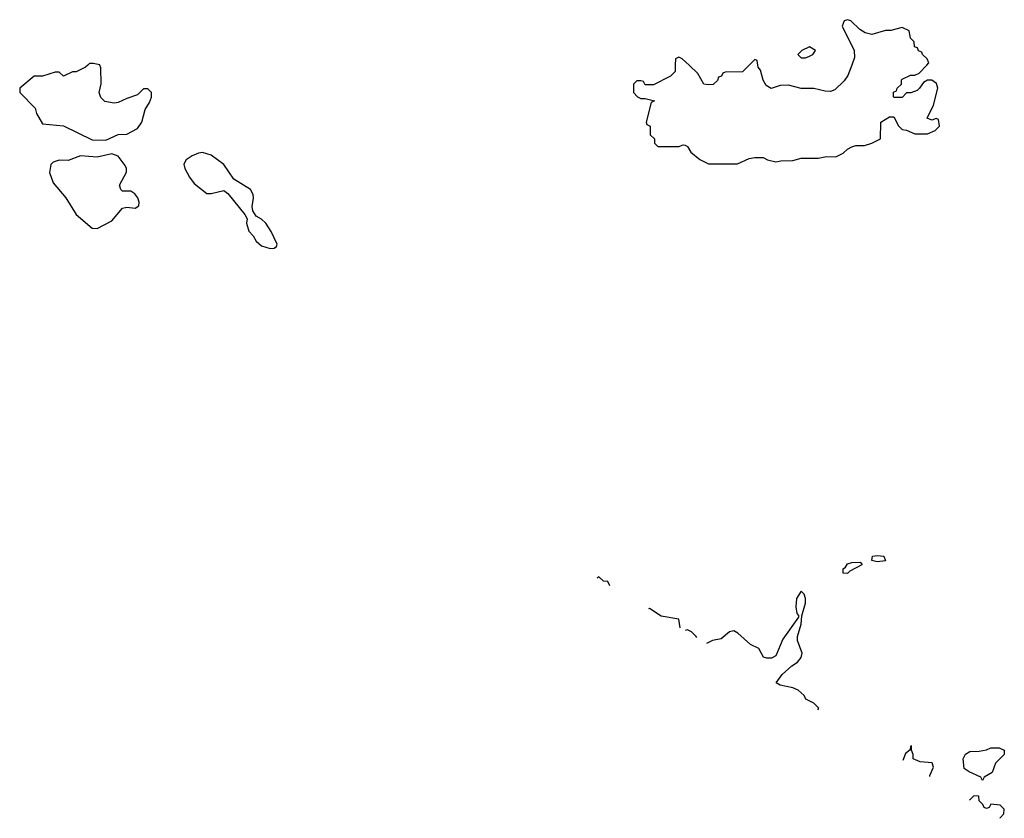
# Model space of a CAD drawing. Header units: inches. Extents: x 2535814 to 2694957, y 540737 to 728403.
# Tile 2 of 106: x 2544382 to 2549054, y 606427 to 610215. Entities that reach past the tile are written whole.
import ezdxf

# ---------------------------------------------------------------- set-up
doc = ezdxf.new("R2010")
doc.units = ezdxf.units.IN
doc.header["$MEASUREMENT"] = 0
doc.layers.add('C5640', color=7, linetype='Continuous')
doc.layers.add('C5641', color=7, linetype='Continuous')

msp = doc.modelspace()

# ---------------------------------------------------------------- linework, layer by layer
at = {"layer": 'C5640', "color": 5}
for points, elevation in [([(2544704.8, 610000), (2544694, 609990), (2544650, 609968), (2544632.7, 609967.3), (2544590, 609948), (2544570, 609966), (2544550, 609966), (2544490, 609948), (2544450, 609948), (2544382, 609890), (2544382, 609870), (2544456, 609796), (2544462, 609770), (2544490, 609722), (2544590, 609711.3), (2544725.4, 609645.4), (2544790, 609644.7), (2544850, 609671.3), (2544890, 609672), (2544940.4, 609699.6), (2544962, 609730), (2544978, 609790), (2544998, 609822), (2545007.3, 609847.3), (2545008, 609870), (2544990, 609888), (2544970, 609888), (2544941, 609859), (2544890, 609842), (2544850, 609822), (2544830, 609819), (2544786.6, 609826.6), (2544766.3, 609846.3), (2544759, 609870), (2544768.9, 609911.1), (2544767.3, 609987.3), (2544762.7, 610000)], 60), ([(2547493, 610000), (2547492, 609970), (2547470, 609948), (2547390, 609906), (2547350, 609906), (2547342, 609922), (2547330, 609926), (2547310, 609926), (2547294, 609910), (2547294, 609870), (2547314, 609850), (2547330, 609842), (2547350, 609842), (2547394, 609830), (2547378, 609822), (2547354, 609730), (2547358, 609718), (2547374, 609710), (2547374, 609670), (2547394, 609650), (2547394, 609630), (2547410, 609614), (2547510, 609614), (2547530, 609622), (2547539.6, 609619.6), (2547550, 609614), (2547566.4, 609586.4), (2547610, 609552), (2547650, 609532), (2547788.4, 609531.6), (2547843.1, 609556.9), (2547870, 609561), (2547910, 609561), (2547930, 609551), (2547970, 609541), (2547993.6, 609546.4), (2548050, 609546.8), (2548090, 609558), (2548170, 609558), (2548210, 609566), (2548254.6, 609565.4), (2548290, 609582), (2548310, 609602), (2548330, 609612), (2548350, 609618), (2548390, 609618), (2548426, 609630), (2548466, 609650), (2548468, 609730), (2548510, 609754), (2548530, 609754), (2548551.6, 609711.6), (2548570, 609694), (2548590, 609692), (2548630, 609674), (2548690, 609674), (2548726, 609690), (2548746, 609710), (2548742, 609742), (2548730, 609746), (2548710, 609738), (2548688.7, 609748.7), (2548718, 609810), (2548739, 609890), (2548732.5, 609912.5), (2548710, 609928.7), (2548690, 609928), (2548670, 609918), (2548652, 609890), (2548639.8, 609880.2), (2548611.1, 609868.9), (2548590, 609868), (2548570, 609846), (2548530, 609846), (2548528, 609850), (2548528.7, 609871.3), (2548542, 609878), (2548546, 609890), (2548566, 609910), (2548566, 609930), (2548570, 609934), (2548608.4, 609951.6), (2548630, 609952), (2548650, 609962), (2548685.9, 610000)], 60), ([(2547843.6, 610000), (2547811.6, 609968.4), (2547730, 609966), (2547718, 609962), (2547712.7, 609947.3), (2547698, 609942), (2547692.7, 609927.3), (2547672.7, 609907.3), (2547650, 609906), (2547628.9, 609908.9), (2547600.4, 609960.4), (2547558.1, 610000)], 60), ([(2548330, 610000), (2548311.3, 609950), (2548294.8, 609925.2), (2548250, 609882), (2548230, 609875.3), (2548203.6, 609876.4), (2548150, 609888.7), (2548090, 609889), (2548030, 609905.2), (2547990, 609904), (2547948.4, 609888.4), (2547924, 609904), (2547909, 609929), (2547896.4, 609976.4), (2547886, 609990), (2547884.8, 610000)], 60), ([(2547181.9, 607530.3), (2547172, 607550), (2547152, 607552), (2547130, 607572), (2547122.5, 607565.6)], 40), ([(2548169.3, 606942.2), (2548174, 606950), (2548150, 606974), (2548111.6, 606991.6), (2548104.7, 607010), (2548075.3, 607035.3), (2548050, 607046), (2547990, 607058), (2547972, 607070), (2548000.7, 607110), (2548046, 607150), (2548072.7, 607167.3), (2548090.6, 607190), (2548095.5, 607210), (2548073.4, 607270), (2548072, 607290), (2548090, 607348), (2548092.7, 607387.3), (2548110, 607448), (2548110.4, 607470.4), (2548104.7, 607490), (2548090, 607504.7), (2548067.3, 607470), (2548064.2, 607430), (2548070, 607398), (2548078, 607390), (2548078, 607382), (2548003, 607277), (2547970, 607198), (2547950, 607186.8), (2547926.4, 607186.4), (2547911.6, 607191.6), (2547890, 607232), (2547850, 607251.3), (2547790, 607304.7), (2547770, 607316), (2547750, 607311.3), (2547710, 607278), (2547670, 607271), (2547641.1, 607256.8)], 40), ([(2547516, 607331.3), (2547510, 607372), (2547426, 607386), (2547370, 607422), (2547366.2, 607420.5)], 40), ([(2547594.4, 607284.6), (2547591.3, 607290), (2547570, 607311), (2547550, 607322), (2547539, 607317.6)], 40), ([(2548700.5, 606625.9), (2548701, 606630), (2548718, 606670), (2548712, 606690), (2548654.8, 606694.8), (2548622, 606710), (2548622, 606730), (2548614, 606750), (2548614, 606770), (2548610, 606772), (2548606, 606750), (2548584.7, 606735.3), (2548572.9, 606701.9)], 40), ([(2549034, 606427.3), (2549034, 606430), (2549051.6, 606448.4), (2549054, 606470), (2549034, 606490), (2548990, 606494), (2548982, 606478), (2548970, 606474), (2548958, 606478), (2548952.7, 606492.7), (2548934, 606510), (2548932.7, 606532.7), (2548910, 606534), (2548889.4, 606513.4)], 40)]:
    msp.add_lwpolyline(points, dxfattribs=dict(at, elevation=elevation))
for points, elevation in [([(2544819, 609579), (2544750, 609564), (2544670, 609569.2), (2544612.5, 609547.5), (2544570, 609549.4), (2544540.5, 609539.5), (2544530, 609528), (2544523, 609490), (2544541.5, 609441.5), (2544600.5, 609370), (2544650.6, 609290.6), (2544726.4, 609226.4), (2544750, 609224.7), (2544818.6, 609261.4), (2544870, 609321), (2544890, 609326), (2544930, 609322), (2544948, 609332), (2544948.7, 609350), (2544942, 609370), (2544928, 609390), (2544910, 609402), (2544870, 609402), (2544862, 609410), (2544855.3, 609430), (2544888.4, 609491.6), (2544888.7, 609510), (2544883.1, 609523.1), (2544850, 609568)], 60), ([(2545250, 609586), (2545230, 609582.7), (2545201, 609570), (2545171.3, 609550), (2545161, 609530), (2545166, 609510), (2545187.9, 609467.9), (2545210, 609438), (2545270, 609391.3), (2545291.1, 609391.1), (2545350, 609404.7), (2545370, 609391.3), (2545450.9, 609290.9), (2545461, 609270), (2545458.8, 609250), (2545470, 609212), (2545490.5, 609190.5), (2545504.7, 609164.7), (2545530, 609142), (2545570, 609130.8), (2545590, 609131.3), (2545600.4, 609139.6), (2545604, 609150), (2545575.6, 609210), (2545549.3, 609250), (2545530, 609269.3), (2545504.1, 609284.1), (2545489, 609309), (2545485.2, 609330), (2545491.7, 609368.3), (2545490, 609386), (2545477, 609410), (2545398.4, 609458.4), (2545350, 609529), (2545290, 609573.2)], 60), ([(2548310, 607589.2), (2548288.7, 607590), (2548289.2, 607610), (2548301.2, 607618.8), (2548310, 607634), (2548330, 607640.7), (2548370, 607642), (2548376.9, 607636.9), (2548378, 607630), (2548320.7, 607599.3)], 40), ([(2548450, 607644), (2548426, 607650), (2548428, 607670), (2548450, 607674), (2548482, 607670), (2548490, 607648.7)], 40), ([(2548950, 606606), (2548942, 606622), (2548887.3, 606647.3), (2548864, 606664), (2548859, 606710), (2548870, 606732), (2548890, 606744.7), (2548934.6, 606745.4), (2548970, 606752), (2548990, 606762), (2549030, 606762), (2549054, 606750), (2549054, 606730), (2549011.6, 606688.4), (2548996, 606644), (2548958, 606622)], 40)]:
    msp.add_lwpolyline(points, close=True, dxfattribs=dict(at, elevation=elevation))
at = {"layer": 'C5641', "color": 5, "elevation": 60}
for points in [[(2548685.9, 610000), (2548695.3, 610010), (2548688, 610030), (2548666, 610050), (2548662, 610062), (2548647.3, 610067.3), (2548642, 610082), (2548627.3, 610087.3), (2548626, 610110), (2548608.4, 610128.4), (2548602, 610162), (2548570, 610178), (2548515.3, 610164.7), (2548490, 610164), (2548424.7, 610144.7), (2548393.2, 610153.2), (2548369, 610169), (2548326, 610210), (2548310, 610215.3), (2548294, 610210), (2548285.4, 610185.4), (2548342, 610070), (2548343.6, 610036.4), (2548330, 610000)], [(2547558.1, 610000), (2547526, 610030), (2547510, 610038), (2547494, 610030), (2547493, 610000)], [(2547884.8, 610000), (2547882, 610022), (2547870, 610026), (2547843.6, 610000)], [(2544762.7, 610000), (2544762, 610002), (2544730, 610008), (2544712.7, 610007.3), (2544704.8, 610000)]]:
    msp.add_lwpolyline(points, dxfattribs=at)
msp.add_lwpolyline([(2548130, 610086), (2548094, 610070), (2548074, 610050), (2548090, 610034), (2548110, 610034), (2548130, 610042), (2548146, 610050), (2548158, 610070)], close=True, dxfattribs=at)

doc.saveas('drawing.dxf')
